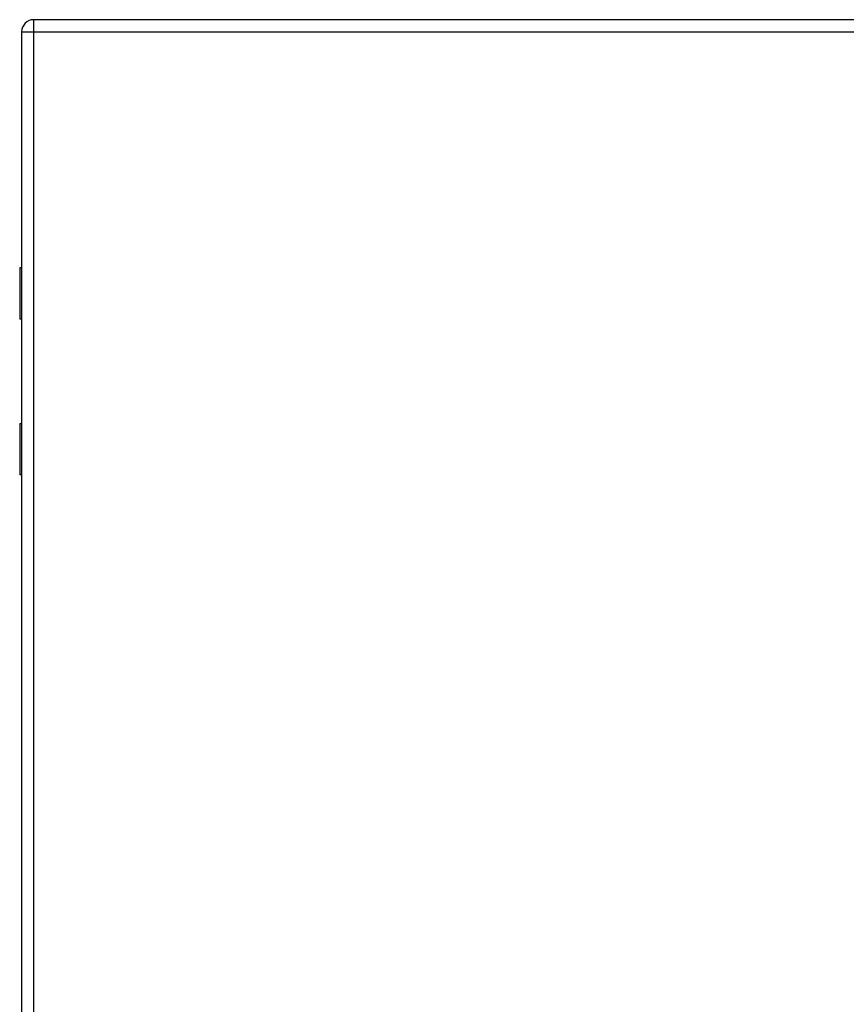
# Model space of a CAD drawing. Header units: inches. Extents: x 2.8 to 89.6, y 4.6 to 48.7.
# Tile 77 of 107: x 26.2 to 36.2, y 22.9 to 34.8. Entities that reach past the tile are written whole.
import ezdxf

# ---------------------------------------------------------------- set-up
doc = ezdxf.new("R2010")
doc.units = ezdxf.units.IN
doc.header["$MEASUREMENT"] = 0
doc.layers.add('Visible Edges(ANSI)', color=7, linetype='Continuous', lineweight=25)
doc.layers.add('Visible Tangent Edges(ANSI)', color=7, linetype='Continuous', lineweight=25)

msp = doc.modelspace()

# ---------------------------------------------------------------- linework, layer by layer
at = {"layer": 'Visible Edges(ANSI)'}
for p, q in [((41.976, 34.77), (26.35, 34.77)), ((26.204, 34.624), (26.204, 11.113)), ((26.204, 31.77), (26.181, 31.77)), ((26.181, 31.77), (26.181, 31.149)), ((26.204, 31.149), (26.181, 31.149)), ((26.181, 29.89), (26.204, 29.89)), ((26.181, 29.89), (26.181, 29.27)), ((26.204, 29.27), (26.181, 29.27))]:
    msp.add_line(p, q, dxfattribs=at)
msp.add_arc((26.35, 34.624), 0.146, 90, 180, dxfattribs=at)
at = {"layer": 'Visible Tangent Edges(ANSI)'}
for p, q in [((26.35, 34.624), (26.35, 34.77)), ((26.204, 34.624), (26.35, 34.624)), ((26.35, 34.624), (41.976, 34.624)), ((26.35, 11.113), (26.35, 34.624))]:
    msp.add_line(p, q, dxfattribs=at)

doc.saveas('drawing.dxf')
